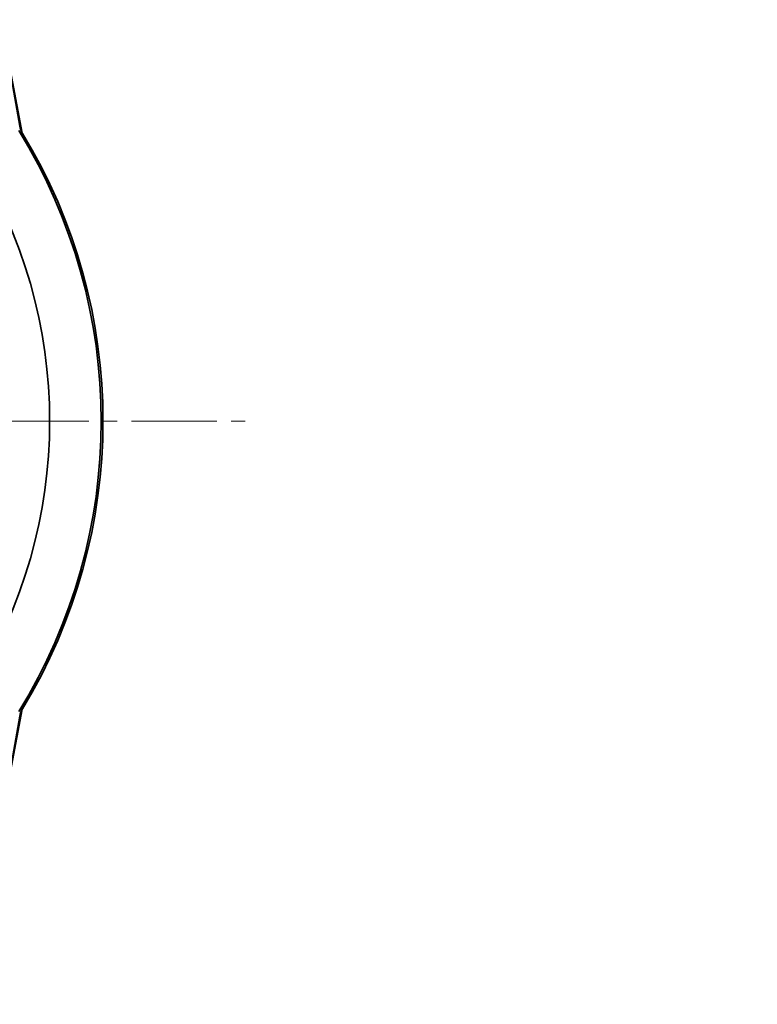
# Model space of a CAD drawing. Header units: millimetres. Extents: x -1136 to 1210, y -426 to 905.
# Tile 24 of 33: x 86 to 190, y 682 to 821. Entities that reach past the tile are written whole.
import ezdxf

# ---------------------------------------------------------------- set-up
doc = ezdxf.new("R2010")
doc.units = ezdxf.units.MM
doc.linetypes.add('点画线', pattern=[18, 12, -2, 2, -2])
doc.layers.get('0').update_dxf_attribs({"lineweight": 35})
for name, color, linetype, lineweight in [('中心线层', 1, '点画线', 18), ('尺寸线层', 110, 'Continuous', 18), ('粗实线层', 7, 'Continuous', 35)]:
    doc.layers.add(name, color=color, linetype=linetype, lineweight=lineweight)
doc.styles.add('标准', font='txt', dxfattribs={"width": 0.667})
doc.dimstyles.new('标准', dxfattribs={"dimtxt": 4.5, "dimasz": 4, "dimexe": 2, "dimexo": 0, "dimgap": 1.2625, "dimtad": 1, "dimdec": 3, "dimdsep": 46, "dimtxsty": '标准', "dimblk": '_CAXARROW', "dimcen": 0, "dimdle": 8, "dimaunit": 1, "dimazin": 2, "dimtfac": 0.707107, "dimtdec": 3, "dimtix": 1, "dimtmove": 2, "dimatfit": 3, "dimfxl": 0, "dimfrac": 2, "dimtolj": 1, "dimarcsym": 0})

# ---------------------------------------------------------------- blocks, each defined once
blk = doc.blocks.new('*X13')
at = {"layer": '尺寸线层', "linetype": 'Continuous', "lineweight": 18}
for points in [[(-99.81, 676.26), (-91.81, 677.26), (-91.81, 675.26)], [(190.19, 676.26), (182.19, 677.26), (182.19, 675.26)]]:
    blk.add_hatch(color=0, dxfattribs=at).paths.add_polyline_path(points, flags=0)
at = {"layer": '尺寸线层', "color": 0, "linetype": 'Continuous'}
for p, q in [((-99.81, 618.28), (-99.81, 680.26)), ((190.19, 618.28), (190.19, 680.26))]:
    blk.add_line(p, q, dxfattribs=at)
at = {"layer": '尺寸线层', "color": 0, "linetype": 'Continuous', "lineweight": 18}
blk.add_line((-99.81, 676.26), (190.19, 676.26), dxfattribs=at)
at = {"layer": '尺寸线层', "color": 0, "insert": (45.19, 682.16), "char_height": 9, "width": 21.9109, "attachment_point": 5, "line_spacing_factor": 0.689862, "style": '标准'}
blk.add_mtext('\\T1.1;290', dxfattribs=at)
blk = doc.blocks.new('_CAXARROW')
blk.add_hatch(color=0).paths.add_polyline_path([(0, 0), (-1, 0.125), (-1, -0.125)], flags=0)

msp = doc.modelspace()

# ---------------------------------------------------------------- linework, layer by layer
at = {"layer": '中心线层'}
msp.add_line((-77.8137, 764.2778), (118.1863, 764.2778), dxfattribs=at)
at = {"layer": '粗实线层'}
for p, q in [((86.8361, 804.7981), (83.8315, 820.745)), ((86.4756, 805.7836), (83.8498, 820.6446)), ((83.8315, 707.8106), (86.8361, 723.7576)), ((83.8498, 707.9111), (86.4756, 722.7721))]:
    msp.add_line(p, q, dxfattribs=at)
for centre, radius, start, end in [((20.1863, 764.2778), 77.75, 328.299562, 31.700438), ((89.4298, 806.3056), 3, 190.020263, 211.255889), ((20.1863, 764.2778), 78, 328.744111, 31.255889), ((20.1863, 764.2778), 70.5, 327.854179, 32.145821), ((89.4298, 722.2501), 3, 148.744111, 169.979737)]:
    msp.add_arc(centre, radius, start, end, dxfattribs=at)

# ---------------------------------------------------------------- dimensions: what is measured, and where the dimension line sits
at = {"layer": '尺寸线层'}
dim = msp.add_linear_dim(base=(190.1863, 676.2557), p1=(-99.8137, 618.2778), p2=(190.1863, 618.2778), dimstyle='标准', override={"dimscale": 2, "dimsah": 1, "dimtfill": 1, "dimtzin": 0}, dxfattribs=at)
dim.commit()
dim.dimension.update_dxf_attribs({"geometry": '*X13', "text_midpoint": (45.1863, 682.1557), "dimtype": 160})

doc.saveas('drawing.dxf')
